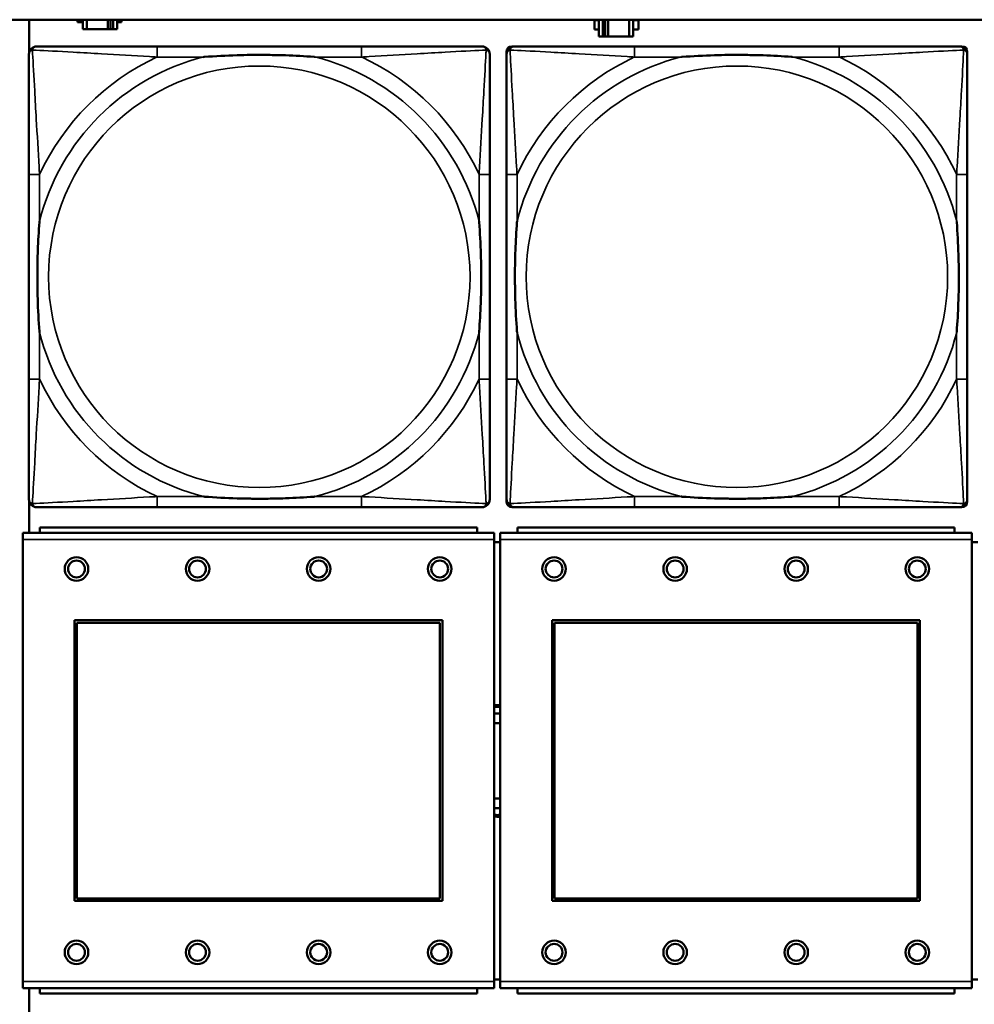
# Model space of a CAD drawing. Header units: inches. Extents: x 1.4 to 53.9, y 1.3 to 58.
# Tile 103 of 227: x 25.1 to 26.6, y 40.2 to 41.6. Entities that reach past the tile are written whole.
import ezdxf

# ---------------------------------------------------------------- set-up
doc = ezdxf.new("R2010")
doc.units = ezdxf.units.IN
doc.header["$MEASUREMENT"] = 0
doc.layers.add('Visible (ANSI)', color=7, linetype='Continuous', lineweight=50)
doc.layers.add('Visible Narrow (ANSI)', color=7, linetype='Continuous', lineweight=35)

msp = doc.modelspace()

# ---------------------------------------------------------------- linework, layer by layer
at = {"layer": 'Visible (ANSI)'}
for p, q in [((19.4287, 41.6361), (36.5227, 41.6361)), ((25.1486, 41.5877), (25.1486, 41.6361)), ((25.2202, 41.6324), (25.2202, 41.6361)), ((25.2283, 41.6324), (25.2202, 41.6324)), ((25.2283, 41.6361), (25.2283, 41.6219)), ((25.2341, 41.6219), (25.2341, 41.6361)), ((25.2654, 41.6219), (25.2654, 41.6361)), ((25.2695, 41.6361), (25.2695, 41.6219)), ((25.2734, 41.6361), (25.2734, 41.6219)), ((25.2793, 41.6219), (25.2793, 41.6361)), ((25.2857, 41.6324), (25.2793, 41.6324)), ((25.2857, 41.6361), (25.2857, 41.6324)), ((25.9888, 41.6214), (25.9888, 41.6354)), ((25.9888, 41.6354), (25.9953, 41.6354)), ((25.9953, 41.6361), (25.9953, 41.6109)), ((26.0012, 41.6109), (26.0012, 41.6361)), ((26.0051, 41.6109), (26.0051, 41.6361)), ((26.0092, 41.6361), (26.0092, 41.6109)), ((26.0405, 41.6361), (26.0405, 41.6109)), ((26.0463, 41.6109), (26.0463, 41.6361)), ((26.0463, 41.6354), (26.0544, 41.6354)), ((26.0544, 41.6354), (26.0544, 41.6214)), ((25.2283, 41.6219), (25.2341, 41.6219)), ((25.2654, 41.6219), (25.2341, 41.6219)), ((25.2695, 41.6219), (25.2654, 41.6219)), ((25.2734, 41.6219), (25.2695, 41.6219)), ((25.2734, 41.6219), (25.2793, 41.6219)), ((25.9953, 41.6214), (25.9888, 41.6214)), ((26.0544, 41.6214), (26.0463, 41.6214)), ((25.9953, 41.6109), (26.0012, 41.6109)), ((26.0051, 41.6109), (26.0012, 41.6109)), ((26.0092, 41.6109), (26.0051, 41.6109)), ((26.0405, 41.6109), (26.0092, 41.6109)), ((26.0405, 41.6109), (26.0463, 41.6109)), ((25.6426, 41.5964), (25.3387, 41.5964)), ((25.8581, 40.9192), (25.8581, 41.5885)), ((25.866, 41.5964), (25.87, 41.5964)), ((26.3526, 41.5964), (26.0487, 41.5964)), ((26.5314, 41.5964), (26.5353, 41.5964)), ((26.5432, 41.5885), (26.5432, 41.5846)), ((25.1481, 41.4058), (25.1481, 41.1019)), ((25.8332, 41.1019), (25.8332, 41.4058)), ((25.8581, 41.4058), (25.8581, 41.1019)), ((26.5432, 41.1019), (26.5432, 41.4058)), ((25.1486, 40.8732), (25.1486, 40.92)), ((26.5432, 40.9231), (26.5432, 40.9192)), ((25.3387, 40.9113), (25.6426, 40.9113)), ((26.5353, 40.9113), (25.866, 40.9113)), ((26.0487, 40.9113), (26.3526, 40.9113)), ((25.8399, 40.8732), (25.1389, 40.8732)), ((25.1389, 40.8632), (25.1389, 40.8732)), ((25.8144, 40.8812), (25.1644, 40.8812)), ((25.1644, 40.8732), (25.1644, 40.8812)), ((25.8144, 40.8812), (25.8144, 40.8732)), ((25.8399, 40.8732), (25.8399, 40.8632)), ((26.5499, 40.8732), (25.8489, 40.8732)), ((25.8489, 40.8632), (25.8489, 40.8732)), ((26.5244, 40.8812), (25.8744, 40.8812)), ((25.8744, 40.8732), (25.8744, 40.8812)), ((26.5244, 40.8812), (26.5244, 40.8732)), ((26.5499, 40.8732), (26.5499, 40.8632)), ((25.1389, 40.8632), (25.1389, 40.2062)), ((25.8399, 40.2062), (25.8399, 40.8632)), ((25.8489, 40.8592), (25.8399, 40.8592)), ((25.8489, 40.8632), (25.8489, 40.2062)), ((26.5499, 40.2062), (26.5499, 40.8632)), ((26.5589, 40.8592), (26.5499, 40.8592)), ((25.2159, 40.3262), (25.2159, 40.7432)), ((25.2159, 40.7432), (25.7629, 40.7432)), ((25.2195, 40.7396), (25.7593, 40.7396)), ((25.2195, 40.3298), (25.2195, 40.7396)), ((25.7593, 40.7396), (25.7593, 40.3298)), ((25.7629, 40.7432), (25.7629, 40.3262)), ((25.9259, 40.3262), (25.9259, 40.7432)), ((25.9259, 40.7432), (26.4729, 40.7432)), ((25.9295, 40.7396), (26.4693, 40.7396)), ((25.9295, 40.3298), (25.9295, 40.7396)), ((26.4693, 40.7396), (26.4693, 40.3298)), ((26.4729, 40.7432), (26.4729, 40.3262)), ((25.7593, 40.3298), (25.2195, 40.3298)), ((26.4693, 40.3298), (25.9295, 40.3298)), ((25.7629, 40.3262), (25.2159, 40.3262)), ((26.4729, 40.3262), (25.9259, 40.3262)), ((25.1389, 40.1962), (25.1389, 40.2062)), ((25.8399, 40.2092), (25.8489, 40.2092)), ((25.8399, 40.2062), (25.8399, 40.1962)), ((25.8489, 40.1962), (25.8489, 40.2062)), ((26.5499, 40.2092), (26.5589, 40.2092)), ((26.5499, 40.2062), (26.5499, 40.1962)), ((25.1389, 40.1962), (25.8399, 40.1962)), ((25.1486, 40.1511), (25.1486, 40.1962)), ((25.1644, 40.1962), (25.1644, 40.1882)), ((25.8144, 40.1882), (25.1644, 40.1882)), ((25.8144, 40.1882), (25.8144, 40.1962)), ((25.8489, 40.1962), (26.5499, 40.1962)), ((25.8744, 40.1962), (25.8744, 40.1882)), ((26.5244, 40.1882), (25.8744, 40.1882)), ((26.5244, 40.1882), (26.5244, 40.1962))]:
    msp.add_line(p, q, dxfattribs=at)
for centre, radius in [((25.2189, 40.8195), 0.0175), ((25.2189, 40.8195), 0.0125), ((25.3989, 40.8195), 0.0175), ((25.3989, 40.8195), 0.0125), ((25.5789, 40.8195), 0.0175), ((25.5789, 40.8195), 0.0125), ((25.7589, 40.8195), 0.0175), ((25.7589, 40.8195), 0.0125), ((25.9289, 40.8195), 0.0175), ((25.9289, 40.8195), 0.0125), ((26.1089, 40.8195), 0.0175), ((26.1089, 40.8195), 0.0125), ((26.2889, 40.8195), 0.0175), ((26.2889, 40.8195), 0.0125), ((26.4689, 40.8195), 0.0175), ((26.4689, 40.8195), 0.0125), ((25.2189, 40.2495), 0.0175), ((25.2189, 40.2495), 0.0125), ((25.3989, 40.2495), 0.0175), ((25.3989, 40.2495), 0.0125), ((25.5789, 40.2495), 0.0175), ((25.5789, 40.2495), 0.0125), ((25.7589, 40.2495), 0.0175), ((25.7589, 40.2495), 0.0125), ((25.9289, 40.2495), 0.0175), ((25.9289, 40.2495), 0.0125), ((26.1089, 40.2495), 0.0175), ((26.1089, 40.2495), 0.0125), ((26.2889, 40.2495), 0.0175), ((26.2889, 40.2495), 0.0125), ((26.4689, 40.2495), 0.0175), ((26.4689, 40.2495), 0.0125)]:
    msp.add_circle(centre, radius, dxfattribs=at)
for centre, radius, start, end in [((25.16, 41.5846), 0.0118, 90, 180), ((25.8214, 41.5846), 0.0118, 0, 90), ((25.866, 41.5885), 0.00787, 90, 180), ((25.87, 41.5846), 0.0118, 90, 180), ((26.5314, 41.5846), 0.0118, 0, 90), ((26.5353, 41.5885), 0.00787, 0, 90), ((25.16, 40.9231), 0.0118, 180, 270), ((25.8214, 40.9231), 0.0118, 270, 360), ((25.87, 40.9231), 0.0118, 180, 270), ((25.866, 40.9192), 0.00787, 180, 270), ((26.5314, 40.9231), 0.0118, 270, 360), ((26.5353, 40.9192), 0.00787, 270, 0), ((25.8446, 40.5342), 0.083, 87.058, 93.2739), ((25.8446, 40.5342), 0.0805, 86.9665, 93.3756), ((25.8446, 40.5342), 0.0705, 86.5358, 93.8551), ((25.8446, 40.5342), 0.056, 85.6372, 94.8555), ((25.8446, 40.5342), 0.056, 265.1445, 274.3628), ((25.8446, 40.5342), 0.0705, 266.1449, 273.4642), ((25.8446, 40.5342), 0.0805, 266.6244, 273.0335), ((25.8446, 40.5342), 0.083, 266.7261, 272.942)]:
    msp.add_arc(centre, radius, start, end, dxfattribs=at)
for points, knots in [([(25.3387, 41.5964), (25.3351, 41.5964), (25.3315, 41.5964), (25.3279, 41.5964), (25.2947, 41.5964), (25.261, 41.5964), (25.2302, 41.5964), (25.2032, 41.5964), (25.1777, 41.5964), (25.1642, 41.5964), (25.1626, 41.5964), (25.1612, 41.5964), (25.16, 41.5964)], [0, 0, 0, 0, 0.0272471, 0.0272471, 0.0272471, 0.2790553, 0.2790553, 0.2790553, 0.4988354, 0.4988354, 0.4988354, 0.5252205, 0.5252205, 0.5252205, 0.5252205]), ([(25.8214, 41.5964), (25.8065, 41.5964), (25.7649, 41.5964), (25.7242, 41.5964), (25.6977, 41.5964), (25.6698, 41.5964), (25.6426, 41.5964)], [-0.5252205, -0.5252205, -0.5252205, -0.5252205, -0.20743, -0.20743, -0.20743, 0, 0, 0, 0]), ([(26.0487, 41.5964), (26.0451, 41.5964), (26.0415, 41.5964), (26.0379, 41.5964), (26.0047, 41.5964), (25.971, 41.5964), (25.9402, 41.5964), (25.9132, 41.5964), (25.8877, 41.5964), (25.8742, 41.5964), (25.8726, 41.5964), (25.8712, 41.5964), (25.87, 41.5964)], [0, 0, 0, 0, 0.0272471, 0.0272471, 0.0272471, 0.2790553, 0.2790553, 0.2790553, 0.4988354, 0.4988354, 0.4988354, 0.5252205, 0.5252205, 0.5252205, 0.5252205]), ([(26.5314, 41.5964), (26.5165, 41.5964), (26.4749, 41.5964), (26.4342, 41.5964), (26.4077, 41.5964), (26.3798, 41.5964), (26.3526, 41.5964)], [-0.5252205, -0.5252205, -0.5252205, -0.5252205, -0.20743, -0.20743, -0.20743, 0, 0, 0, 0]), ([(25.1481, 41.5846), (25.1481, 41.5697), (25.1481, 41.5281), (25.1481, 41.4874), (25.1481, 41.4609), (25.1481, 41.433), (25.1481, 41.4058)], [-0.5252205, -0.5252205, -0.5252205, -0.5252205, -0.20743, -0.20743, -0.20743, 0, 0, 0, 0]), ([(25.4079, 41.5806), (25.4084, 41.5807), (25.4088, 41.5807), (25.4253, 41.5819), (25.4414, 41.5828), (25.4643, 41.5835), (25.471, 41.5836), (25.4802, 41.5837), (25.4827, 41.5838), (25.4867, 41.5838), (25.4883, 41.5838), (25.4915, 41.5838), (25.493, 41.5838), (25.4966, 41.5838), (25.4986, 41.5838), (25.5048, 41.5837), (25.5089, 41.5836), (25.5186, 41.5834), (25.5242, 41.5833), (25.544, 41.5826), (25.5581, 41.5818), (25.5725, 41.5807), (25.573, 41.5807), (25.5734, 41.5806)], [-0.416114, -0.416114, -0.416114, -0.416114, -0.4127691, -0.4127691, -0.2896446, -0.2896446, -0.2388934, -0.2388934, -0.2201881, -0.2201881, -0.2080204, -0.2080204, -0.196499, -0.196499, -0.1809939, -0.1809939, -0.149741, -0.149741, -0.1073162, -0.1073162, 0, 0, 0.0033356, 0.0033356, 0.0033356, 0.0033356]), ([(25.8332, 41.4058), (25.8332, 41.4094), (25.8332, 41.413), (25.8332, 41.4166), (25.8332, 41.4498), (25.8332, 41.4835), (25.8332, 41.5143), (25.8332, 41.5413), (25.8332, 41.5668), (25.8332, 41.5803), (25.8332, 41.5819), (25.8332, 41.5833), (25.8332, 41.5846)], [0, 0, 0, 0, 0.0272471, 0.0272471, 0.0272471, 0.2790553, 0.2790553, 0.2790553, 0.4988354, 0.4988354, 0.4988354, 0.5252205, 0.5252205, 0.5252205, 0.5252205]), ([(25.8581, 41.5846), (25.8581, 41.5697), (25.8581, 41.5281), (25.8581, 41.4874), (25.8581, 41.4609), (25.8581, 41.433), (25.8581, 41.4058)], [-0.5252205, -0.5252205, -0.5252205, -0.5252205, -0.20743, -0.20743, -0.20743, 0, 0, 0, 0]), ([(26.1179, 41.5806), (26.1184, 41.5807), (26.1188, 41.5807), (26.1353, 41.5819), (26.1514, 41.5828), (26.1743, 41.5835), (26.181, 41.5836), (26.1902, 41.5837), (26.1927, 41.5838), (26.1967, 41.5838), (26.1983, 41.5838), (26.2015, 41.5838), (26.203, 41.5838), (26.2066, 41.5838), (26.2086, 41.5838), (26.2148, 41.5837), (26.2189, 41.5836), (26.2286, 41.5834), (26.2342, 41.5833), (26.254, 41.5826), (26.2681, 41.5818), (26.2825, 41.5807), (26.283, 41.5807), (26.2834, 41.5806)], [-0.416114, -0.416114, -0.416114, -0.416114, -0.4127691, -0.4127691, -0.2896446, -0.2896446, -0.2388934, -0.2388934, -0.2201881, -0.2201881, -0.2080204, -0.2080204, -0.196499, -0.196499, -0.1809939, -0.1809939, -0.149741, -0.149741, -0.1073162, -0.1073162, 0, 0, 0.0033356, 0.0033356, 0.0033356, 0.0033356]), ([(26.5432, 41.4058), (26.5432, 41.4094), (26.5432, 41.413), (26.5432, 41.4166), (26.5432, 41.4498), (26.5432, 41.4835), (26.5432, 41.5143), (26.5432, 41.5413), (26.5432, 41.5668), (26.5432, 41.5803), (26.5432, 41.5819), (26.5432, 41.5833), (26.5432, 41.5846)], [0, 0, 0, 0, 0.0272471, 0.0272471, 0.0272471, 0.2790553, 0.2790553, 0.2790553, 0.4988354, 0.4988354, 0.4988354, 0.5252205, 0.5252205, 0.5252205, 0.5252205]), ([(25.1639, 41.1711), (25.1639, 41.1715), (25.1638, 41.172), (25.1626, 41.1885), (25.1617, 41.2045), (25.161, 41.2275), (25.1609, 41.2342), (25.1608, 41.2434), (25.1607, 41.2458), (25.1607, 41.2499), (25.1607, 41.2515), (25.1607, 41.2547), (25.1607, 41.2562), (25.1607, 41.2598), (25.1607, 41.2618), (25.1608, 41.268), (25.1609, 41.2721), (25.1611, 41.2818), (25.1612, 41.2874), (25.1619, 41.3072), (25.1627, 41.3212), (25.1638, 41.3357), (25.1639, 41.3362), (25.1639, 41.3366)], [-0.416114, -0.416114, -0.416114, -0.416114, -0.4127691, -0.4127691, -0.2896446, -0.2896446, -0.2388934, -0.2388934, -0.2201881, -0.2201881, -0.2080204, -0.2080204, -0.196499, -0.196499, -0.1809939, -0.1809939, -0.149741, -0.149741, -0.1073162, -0.1073162, 0, 0, 0.0033356, 0.0033356, 0.0033356, 0.0033356]), ([(25.8174, 41.3366), (25.8175, 41.3362), (25.8175, 41.3357), (25.8187, 41.3192), (25.8196, 41.3032), (25.8203, 41.2802), (25.8204, 41.2735), (25.8206, 41.2643), (25.8206, 41.2619), (25.8206, 41.2578), (25.8206, 41.2562), (25.8206, 41.253), (25.8206, 41.2515), (25.8206, 41.2479), (25.8206, 41.2459), (25.8205, 41.2397), (25.8205, 41.2356), (25.8203, 41.2259), (25.8201, 41.2203), (25.8194, 41.2005), (25.8186, 41.1865), (25.8175, 41.172), (25.8175, 41.1715), (25.8174, 41.1711)], [-0.416114, -0.416114, -0.416114, -0.416114, -0.4127691, -0.4127691, -0.2896446, -0.2896446, -0.2388934, -0.2388934, -0.2201881, -0.2201881, -0.2080204, -0.2080204, -0.196499, -0.196499, -0.1809939, -0.1809939, -0.149741, -0.149741, -0.1073162, -0.1073162, 0, 0, 0.0033356, 0.0033356, 0.0033356, 0.0033356]), ([(25.8739, 41.1711), (25.8739, 41.1715), (25.8738, 41.172), (25.8726, 41.1885), (25.8717, 41.2045), (25.871, 41.2275), (25.8709, 41.2342), (25.8708, 41.2434), (25.8707, 41.2458), (25.8707, 41.2499), (25.8707, 41.2515), (25.8707, 41.2547), (25.8707, 41.2562), (25.8707, 41.2598), (25.8707, 41.2618), (25.8708, 41.268), (25.8709, 41.2721), (25.8711, 41.2818), (25.8712, 41.2874), (25.8719, 41.3072), (25.8727, 41.3212), (25.8738, 41.3357), (25.8739, 41.3362), (25.8739, 41.3366)], [-0.416114, -0.416114, -0.416114, -0.416114, -0.4127691, -0.4127691, -0.2896446, -0.2896446, -0.2388934, -0.2388934, -0.2201881, -0.2201881, -0.2080204, -0.2080204, -0.196499, -0.196499, -0.1809939, -0.1809939, -0.149741, -0.149741, -0.1073162, -0.1073162, 0, 0, 0.0033356, 0.0033356, 0.0033356, 0.0033356]), ([(26.5274, 41.3366), (26.5275, 41.3362), (26.5275, 41.3357), (26.5287, 41.3192), (26.5296, 41.3032), (26.5303, 41.2802), (26.5304, 41.2735), (26.5306, 41.2643), (26.5306, 41.2619), (26.5306, 41.2578), (26.5306, 41.2562), (26.5306, 41.253), (26.5306, 41.2515), (26.5306, 41.2479), (26.5306, 41.2459), (26.5305, 41.2397), (26.5305, 41.2356), (26.5303, 41.2259), (26.5301, 41.2203), (26.5294, 41.2005), (26.5286, 41.1865), (26.5275, 41.172), (26.5275, 41.1715), (26.5274, 41.1711)], [-0.416114, -0.416114, -0.416114, -0.416114, -0.4127691, -0.4127691, -0.2896446, -0.2896446, -0.2388934, -0.2388934, -0.2201881, -0.2201881, -0.2080204, -0.2080204, -0.196499, -0.196499, -0.1809939, -0.1809939, -0.149741, -0.149741, -0.1073162, -0.1073162, 0, 0, 0.0033356, 0.0033356, 0.0033356, 0.0033356]), ([(25.1481, 41.1019), (25.1481, 41.0747), (25.1481, 41.0468), (25.1481, 41.0203), (25.1481, 40.9796), (25.1481, 40.938), (25.1481, 40.9231)], [3.9382945, 3.9382945, 3.9382945, 3.9382945, 4.1457245, 4.1457245, 4.1457245, 4.463515, 4.463515, 4.463515, 4.463515]), ([(25.8332, 40.9231), (25.8332, 40.938), (25.8332, 40.9796), (25.8332, 41.0203), (25.8332, 41.0468), (25.8332, 41.0747), (25.8332, 41.1019)], [-0.5252205, -0.5252205, -0.5252205, -0.5252205, -0.20743, -0.20743, -0.20743, 0, 0, 0, 0]), ([(25.8581, 41.1019), (25.8581, 41.0747), (25.8581, 41.0468), (25.8581, 41.0203), (25.8581, 40.9796), (25.8581, 40.938), (25.8581, 40.9231)], [3.9382945, 3.9382945, 3.9382945, 3.9382945, 4.1457245, 4.1457245, 4.1457245, 4.463515, 4.463515, 4.463515, 4.463515]), ([(26.5432, 40.9231), (26.5432, 40.938), (26.5432, 40.9796), (26.5432, 41.0203), (26.5432, 41.0468), (26.5432, 41.0747), (26.5432, 41.1019)], [-0.5252205, -0.5252205, -0.5252205, -0.5252205, -0.20743, -0.20743, -0.20743, 0, 0, 0, 0]), ([(25.5734, 40.9271), (25.573, 40.927), (25.5725, 40.927), (25.5581, 40.9259), (25.544, 40.9251), (25.5242, 40.9244), (25.5186, 40.9243), (25.5089, 40.9241), (25.5048, 40.924), (25.4986, 40.9239), (25.4966, 40.9239), (25.493, 40.9239), (25.4915, 40.9239), (25.4883, 40.9239), (25.4867, 40.9239), (25.4827, 40.9239), (25.4802, 40.924), (25.471, 40.9241), (25.4643, 40.9242), (25.4414, 40.9249), (25.4253, 40.9258), (25.4088, 40.927), (25.4084, 40.927), (25.4079, 40.9271)], [-0.4149464, -0.4149464, -0.4149464, -0.4149464, -0.41162, -0.41162, -0.3046026, -0.3046026, -0.2622958, -0.2622958, -0.23113, -0.23113, -0.215668, -0.215668, -0.2041787, -0.2041787, -0.1920448, -0.1920448, -0.1733916, -0.1733916, -0.1227817, -0.1227817, 0, 0, 0.0033356, 0.0033356, 0.0033356, 0.0033356]), ([(26.2834, 40.9271), (26.283, 40.927), (26.2825, 40.927), (26.2681, 40.9259), (26.254, 40.9251), (26.2342, 40.9244), (26.2286, 40.9243), (26.2189, 40.9241), (26.2148, 40.924), (26.2086, 40.9239), (26.2066, 40.9239), (26.203, 40.9239), (26.2015, 40.9239), (26.1983, 40.9239), (26.1967, 40.9239), (26.1927, 40.9239), (26.1902, 40.924), (26.181, 40.9241), (26.1743, 40.9242), (26.1514, 40.9249), (26.1353, 40.9258), (26.1188, 40.927), (26.1184, 40.927), (26.1179, 40.9271)], [-0.4149464, -0.4149464, -0.4149464, -0.4149464, -0.41162, -0.41162, -0.3046026, -0.3046026, -0.2622958, -0.2622958, -0.23113, -0.23113, -0.215668, -0.215668, -0.2041787, -0.2041787, -0.1920448, -0.1920448, -0.1733916, -0.1733916, -0.1227817, -0.1227817, 0, 0, 0.0033356, 0.0033356, 0.0033356, 0.0033356]), ([(25.16, 40.9113), (25.1748, 40.9113), (25.2164, 40.9113), (25.2571, 40.9113), (25.2836, 40.9113), (25.3115, 40.9113), (25.3387, 40.9113)], [-0.5252205, -0.5252205, -0.5252205, -0.5252205, -0.20743, -0.20743, -0.20743, 0, 0, 0, 0]), ([(25.6426, 40.9113), (25.6698, 40.9113), (25.6977, 40.9113), (25.7242, 40.9113), (25.7649, 40.9113), (25.8065, 40.9113), (25.8214, 40.9113)], [3.9382945, 3.9382945, 3.9382945, 3.9382945, 4.1457245, 4.1457245, 4.1457245, 4.463515, 4.463515, 4.463515, 4.463515]), ([(25.87, 40.9113), (25.8848, 40.9113), (25.9264, 40.9113), (25.9671, 40.9113), (25.9936, 40.9113), (26.0215, 40.9113), (26.0487, 40.9113)], [-0.5252205, -0.5252205, -0.5252205, -0.5252205, -0.20743, -0.20743, -0.20743, 0, 0, 0, 0]), ([(26.3526, 40.9113), (26.3798, 40.9113), (26.4077, 40.9113), (26.4342, 40.9113), (26.4749, 40.9113), (26.5165, 40.9113), (26.5314, 40.9113)], [3.9382945, 3.9382945, 3.9382945, 3.9382945, 4.1457245, 4.1457245, 4.1457245, 4.463515, 4.463515, 4.463515, 4.463515])]:
    msp.add_open_spline(points, degree=3, knots=knots, dxfattribs=at)
at = {"layer": 'Visible Narrow (ANSI)'}
for p, q in [((25.3387, 41.5964), (25.3387, 41.5806)), ((25.6426, 41.5964), (25.6426, 41.5806)), ((26.0487, 41.5964), (26.0487, 41.5806)), ((26.3526, 41.5964), (26.3526, 41.5806)), ((25.3387, 41.5806), (25.4079, 41.5806)), ((25.5734, 41.5806), (25.6426, 41.5806)), ((26.0487, 41.5806), (26.1179, 41.5806)), ((26.2834, 41.5806), (26.3526, 41.5806)), ((25.1639, 41.4058), (25.1481, 41.4058)), ((25.1639, 41.3366), (25.1639, 41.4058)), ((25.8332, 41.4058), (25.8174, 41.4058)), ((25.8174, 41.4058), (25.8174, 41.3366)), ((25.8739, 41.4058), (25.8581, 41.4058)), ((25.8739, 41.3366), (25.8739, 41.4058)), ((26.5432, 41.4058), (26.5274, 41.4058)), ((26.5274, 41.4058), (26.5274, 41.3366)), ((25.1639, 41.1019), (25.1639, 41.1711)), ((25.8174, 41.1711), (25.8174, 41.1019)), ((25.8739, 41.1019), (25.8739, 41.1711)), ((26.5274, 41.1711), (26.5274, 41.1019)), ((25.1639, 41.1019), (25.1481, 41.1019)), ((25.8332, 41.1019), (25.8174, 41.1019)), ((25.8739, 41.1019), (25.8581, 41.1019)), ((26.5432, 41.1019), (26.5274, 41.1019)), ((25.3387, 40.9271), (25.3387, 40.9113)), ((25.4079, 40.9271), (25.3387, 40.9271)), ((25.6426, 40.9271), (25.5734, 40.9271)), ((25.6426, 40.9271), (25.6426, 40.9113)), ((26.0487, 40.9271), (26.0487, 40.9113)), ((26.1179, 40.9271), (26.0487, 40.9271)), ((26.3526, 40.9271), (26.2834, 40.9271)), ((26.3526, 40.9271), (26.3526, 40.9113)), ((25.1389, 40.8632), (25.8399, 40.8632)), ((25.8489, 40.8632), (26.5499, 40.8632)), ((25.8399, 40.2062), (25.1389, 40.2062)), ((26.5499, 40.2062), (25.8489, 40.2062))]:
    msp.add_line(p, q, dxfattribs=at)
for centre in [(25.4907, 41.2539), (26.2007, 41.2539)]:
    msp.add_circle(centre, 0.3133, dxfattribs=at)
for centre, radius, start, end in [((25.4907, 41.2539), 0.3371, 104.2103, 165.7897), ((25.4907, 41.2539), 0.3604, 114.9407, 155.0593), ((25.4907, 41.2539), 0.3371, 14.2103, 75.7897), ((25.4907, 41.2539), 0.3604, 24.9407, 65.0593), ((26.2007, 41.2539), 0.3371, 104.2103, 165.7897), ((26.2007, 41.2539), 0.3604, 114.9407, 155.0593), ((26.2007, 41.2539), 0.3371, 14.2103, 75.7897), ((26.2007, 41.2539), 0.3604, 24.9407, 65.0593), ((25.4907, 41.2539), 0.3371, 194.2103, 255.7897), ((25.4907, 41.2539), 0.3371, 284.2103, 345.7897), ((26.2007, 41.2539), 0.3371, 194.2103, 255.7897), ((26.2007, 41.2539), 0.3371, 284.2103, 345.7897), ((25.4907, 41.2539), 0.3604, 204.9407, 245.0593), ((25.4907, 41.2539), 0.3604, 294.9407, 335.0593), ((26.2007, 41.2539), 0.3604, 204.9407, 245.0593), ((26.2007, 41.2539), 0.3604, 294.9407, 335.0593)]:
    msp.add_arc(centre, radius, start, end, dxfattribs=at)
for points, knots in [([(25.1481, 41.5846), (25.1481, 41.5852), (25.1482, 41.5857), (25.1485, 41.5867), (25.1486, 41.5871), (25.149, 41.5878), (25.1491, 41.588), (25.1494, 41.5884), (25.1495, 41.5886), (25.1498, 41.589), (25.1501, 41.5892), (25.1508, 41.5898), (25.1513, 41.5902), (25.1523, 41.5907), (25.1528, 41.5909), (25.1534, 41.5911)], [-0.02627331, -0.02627331, -0.02627331, -0.02627331, -0.02158775, -0.02158775, -0.01736415, -0.01736415, -0.0147244, -0.0147244, -0.01307456, -0.01307456, -0.00977487, -0.00977487, -0.00449537, -0.00449537, 0.00012419, 0.00012419, 0.00012419, 0.00012419]), ([(25.1534, 41.5911), (25.1536, 41.5917), (25.1538, 41.5922), (25.1544, 41.5933), (25.1547, 41.5938), (25.1553, 41.5945), (25.1556, 41.5947), (25.156, 41.595), (25.1561, 41.5952), (25.1565, 41.5954), (25.1567, 41.5956), (25.1574, 41.5959), (25.1578, 41.596), (25.1588, 41.5963), (25.1593, 41.5964), (25.16, 41.5964)], [-0.00012419, -0.00012419, -0.00012419, -0.00012419, 0.00449537, 0.00449537, 0.00977487, 0.00977487, 0.01307456, 0.01307456, 0.0147244, 0.0147244, 0.01736415, 0.01736415, 0.02158775, 0.02158775, 0.02627331, 0.02627331, 0.02627331, 0.02627331]), ([(25.1639, 41.4058), (25.1637, 41.4096), (25.1635, 41.4133), (25.162, 41.4407), (25.1605, 41.4649), (25.1583, 41.5027), (25.1575, 41.5168), (25.1555, 41.552), (25.1544, 41.5721), (25.1536, 41.5876), (25.1535, 41.5894), (25.1534, 41.5911)], [0, 0, 0, 0, 0.0278591, 0.0278591, 0.201273, 0.201273, 0.3066357, 0.3066357, 0.475216, 0.475216, 0.5007189, 0.5007189, 0.5007189, 0.5007189]), ([(25.1534, 41.5911), (25.1551, 41.591), (25.157, 41.5909), (25.1724, 41.5901), (25.1925, 41.589), (25.2277, 41.587), (25.2418, 41.5862), (25.2796, 41.584), (25.3038, 41.5826), (25.3312, 41.581), (25.335, 41.5808), (25.3387, 41.5806)], [-0.5007189, -0.5007189, -0.5007189, -0.5007189, -0.475216, -0.475216, -0.3066357, -0.3066357, -0.201273, -0.201273, -0.0278591, -0.0278591, 0, 0, 0, 0]), ([(25.6426, 41.5806), (25.6464, 41.5808), (25.6501, 41.581), (25.6775, 41.5826), (25.7017, 41.584), (25.7395, 41.5862), (25.7536, 41.587), (25.7888, 41.589), (25.8089, 41.5901), (25.8244, 41.5909), (25.8262, 41.591), (25.8279, 41.5911)], [0, 0, 0, 0, 0.0278591, 0.0278591, 0.201273, 0.201273, 0.3066357, 0.3066357, 0.475216, 0.475216, 0.5007189, 0.5007189, 0.5007189, 0.5007189]), ([(25.8279, 41.5911), (25.8278, 41.5894), (25.8277, 41.5876), (25.8269, 41.5721), (25.8258, 41.552), (25.8238, 41.5168), (25.823, 41.5027), (25.8208, 41.4649), (25.8194, 41.4407), (25.8178, 41.4133), (25.8176, 41.4096), (25.8174, 41.4058)], [-0.5007189, -0.5007189, -0.5007189, -0.5007189, -0.475216, -0.475216, -0.3066357, -0.3066357, -0.201273, -0.201273, -0.0278591, -0.0278591, 0, 0, 0, 0]), ([(25.8214, 41.5964), (25.822, 41.5964), (25.8225, 41.5963), (25.8235, 41.596), (25.824, 41.5959), (25.8246, 41.5956), (25.8249, 41.5954), (25.8252, 41.5952), (25.8254, 41.595), (25.8258, 41.5947), (25.826, 41.5945), (25.8266, 41.5938), (25.827, 41.5933), (25.8275, 41.5922), (25.8277, 41.5917), (25.8279, 41.5911)], [-0.02627331, -0.02627331, -0.02627331, -0.02627331, -0.02158775, -0.02158775, -0.01736415, -0.01736415, -0.0147244, -0.0147244, -0.01307456, -0.01307456, -0.00977487, -0.00977487, -0.00449537, -0.00449537, 0.00012419, 0.00012419, 0.00012419, 0.00012419]), ([(25.8279, 41.5911), (25.8285, 41.5909), (25.829, 41.5907), (25.8301, 41.5902), (25.8306, 41.5898), (25.8313, 41.5892), (25.8315, 41.589), (25.8319, 41.5886), (25.832, 41.5884), (25.8322, 41.588), (25.8324, 41.5878), (25.8327, 41.5871), (25.8329, 41.5867), (25.8331, 41.5857), (25.8332, 41.5852), (25.8332, 41.5846)], [-0.00012419, -0.00012419, -0.00012419, -0.00012419, 0.00449537, 0.00449537, 0.00977487, 0.00977487, 0.01307456, 0.01307456, 0.0147244, 0.0147244, 0.01736415, 0.01736415, 0.02158775, 0.02158775, 0.02627331, 0.02627331, 0.02627331, 0.02627331]), ([(25.8581, 41.5846), (25.8581, 41.5852), (25.8582, 41.5857), (25.8585, 41.5867), (25.8586, 41.5871), (25.859, 41.5878), (25.8591, 41.588), (25.8594, 41.5884), (25.8595, 41.5886), (25.8598, 41.589), (25.8601, 41.5892), (25.8608, 41.5898), (25.8613, 41.5902), (25.8623, 41.5907), (25.8628, 41.5909), (25.8634, 41.5911)], [-0.02627331, -0.02627331, -0.02627331, -0.02627331, -0.02158775, -0.02158775, -0.01736415, -0.01736415, -0.0147244, -0.0147244, -0.01307456, -0.01307456, -0.00977487, -0.00977487, -0.00449537, -0.00449537, 0.00012419, 0.00012419, 0.00012419, 0.00012419]), ([(25.8634, 41.5911), (25.8636, 41.5917), (25.8638, 41.5922), (25.8644, 41.5933), (25.8647, 41.5938), (25.8653, 41.5945), (25.8656, 41.5947), (25.866, 41.595), (25.8661, 41.5952), (25.8665, 41.5954), (25.8667, 41.5956), (25.8674, 41.5959), (25.8678, 41.596), (25.8688, 41.5963), (25.8693, 41.5964), (25.87, 41.5964)], [-0.00012419, -0.00012419, -0.00012419, -0.00012419, 0.00449537, 0.00449537, 0.00977487, 0.00977487, 0.01307456, 0.01307456, 0.0147244, 0.0147244, 0.01736415, 0.01736415, 0.02158775, 0.02158775, 0.02627331, 0.02627331, 0.02627331, 0.02627331]), ([(25.8739, 41.4058), (25.8737, 41.4096), (25.8735, 41.4133), (25.872, 41.4407), (25.8705, 41.4649), (25.8683, 41.5027), (25.8675, 41.5168), (25.8655, 41.552), (25.8644, 41.5721), (25.8636, 41.5876), (25.8635, 41.5894), (25.8634, 41.5911)], [0, 0, 0, 0, 0.0278591, 0.0278591, 0.201273, 0.201273, 0.3066357, 0.3066357, 0.475216, 0.475216, 0.5007189, 0.5007189, 0.5007189, 0.5007189]), ([(25.8634, 41.5911), (25.8651, 41.591), (25.867, 41.5909), (25.8824, 41.5901), (25.9025, 41.589), (25.9377, 41.587), (25.9518, 41.5862), (25.9896, 41.584), (26.0138, 41.5826), (26.0412, 41.581), (26.045, 41.5808), (26.0487, 41.5806)], [-0.5007189, -0.5007189, -0.5007189, -0.5007189, -0.475216, -0.475216, -0.3066357, -0.3066357, -0.201273, -0.201273, -0.0278591, -0.0278591, 0, 0, 0, 0]), ([(26.3526, 41.5806), (26.3564, 41.5808), (26.3601, 41.581), (26.3875, 41.5826), (26.4117, 41.584), (26.4495, 41.5862), (26.4636, 41.587), (26.4988, 41.589), (26.5189, 41.5901), (26.5344, 41.5909), (26.5362, 41.591), (26.5379, 41.5911)], [0, 0, 0, 0, 0.0278591, 0.0278591, 0.201273, 0.201273, 0.3066357, 0.3066357, 0.475216, 0.475216, 0.5007189, 0.5007189, 0.5007189, 0.5007189]), ([(26.5379, 41.5911), (26.5378, 41.5894), (26.5377, 41.5876), (26.5369, 41.5721), (26.5358, 41.552), (26.5338, 41.5168), (26.533, 41.5027), (26.5308, 41.4649), (26.5294, 41.4407), (26.5278, 41.4133), (26.5276, 41.4096), (26.5274, 41.4058)], [-0.5007189, -0.5007189, -0.5007189, -0.5007189, -0.475216, -0.475216, -0.3066357, -0.3066357, -0.201273, -0.201273, -0.0278591, -0.0278591, 0, 0, 0, 0]), ([(26.5314, 41.5964), (26.532, 41.5964), (26.5325, 41.5963), (26.5335, 41.596), (26.534, 41.5959), (26.5346, 41.5956), (26.5349, 41.5954), (26.5352, 41.5952), (26.5354, 41.595), (26.5358, 41.5947), (26.536, 41.5945), (26.5366, 41.5938), (26.537, 41.5933), (26.5375, 41.5922), (26.5377, 41.5917), (26.5379, 41.5911)], [-0.02627331, -0.02627331, -0.02627331, -0.02627331, -0.02158775, -0.02158775, -0.01736415, -0.01736415, -0.0147244, -0.0147244, -0.01307456, -0.01307456, -0.00977487, -0.00977487, -0.00449537, -0.00449537, 0.00012419, 0.00012419, 0.00012419, 0.00012419]), ([(26.5379, 41.5911), (26.5385, 41.5909), (26.539, 41.5907), (26.5401, 41.5902), (26.5406, 41.5898), (26.5413, 41.5892), (26.5415, 41.589), (26.5419, 41.5886), (26.542, 41.5884), (26.5422, 41.588), (26.5424, 41.5878), (26.5427, 41.5871), (26.5429, 41.5867), (26.5431, 41.5857), (26.5432, 41.5852), (26.5432, 41.5846)], [-0.00012419, -0.00012419, -0.00012419, -0.00012419, 0.00449537, 0.00449537, 0.00977487, 0.00977487, 0.01307456, 0.01307456, 0.0147244, 0.0147244, 0.01736415, 0.01736415, 0.02158775, 0.02158775, 0.02627331, 0.02627331, 0.02627331, 0.02627331]), ([(25.1534, 40.9166), (25.1535, 40.9183), (25.1536, 40.9201), (25.1544, 40.9356), (25.1555, 40.9557), (25.1575, 40.9909), (25.1583, 41.005), (25.1605, 41.0428), (25.162, 41.067), (25.1635, 41.0944), (25.1637, 41.0981), (25.1639, 41.1019)], [-4.4390134, -4.4390134, -4.4390134, -4.4390134, -4.4135105, -4.4135105, -4.2449302, -4.2449302, -4.1395675, -4.1395675, -3.9661536, -3.9661536, -3.9382945, -3.9382945, -3.9382945, -3.9382945]), ([(25.8174, 41.1019), (25.8176, 41.0981), (25.8178, 41.0944), (25.8194, 41.067), (25.8208, 41.0428), (25.823, 41.005), (25.8238, 40.9909), (25.8258, 40.9557), (25.8269, 40.9356), (25.8277, 40.9201), (25.8278, 40.9183), (25.8279, 40.9166)], [0, 0, 0, 0, 0.0278591, 0.0278591, 0.201273, 0.201273, 0.3066357, 0.3066357, 0.475216, 0.475216, 0.5007189, 0.5007189, 0.5007189, 0.5007189]), ([(25.8634, 40.9166), (25.8635, 40.9183), (25.8636, 40.9201), (25.8644, 40.9356), (25.8655, 40.9557), (25.8675, 40.9909), (25.8683, 41.005), (25.8705, 41.0428), (25.872, 41.067), (25.8735, 41.0944), (25.8737, 41.0981), (25.8739, 41.1019)], [-4.4390134, -4.4390134, -4.4390134, -4.4390134, -4.4135105, -4.4135105, -4.2449302, -4.2449302, -4.1395675, -4.1395675, -3.9661536, -3.9661536, -3.9382945, -3.9382945, -3.9382945, -3.9382945]), ([(26.5274, 41.1019), (26.5276, 41.0981), (26.5278, 41.0944), (26.5294, 41.067), (26.5308, 41.0428), (26.533, 41.005), (26.5338, 40.9909), (26.5358, 40.9557), (26.5369, 40.9356), (26.5377, 40.9201), (26.5378, 40.9183), (26.5379, 40.9166)], [0, 0, 0, 0, 0.0278591, 0.0278591, 0.201273, 0.201273, 0.3066357, 0.3066357, 0.475216, 0.475216, 0.5007189, 0.5007189, 0.5007189, 0.5007189]), ([(25.1534, 40.9166), (25.1528, 40.9168), (25.1523, 40.917), (25.1513, 40.9175), (25.1508, 40.9179), (25.1501, 40.9185), (25.1498, 40.9187), (25.1495, 40.9191), (25.1494, 40.9193), (25.1491, 40.9197), (25.149, 40.9199), (25.1486, 40.9206), (25.1485, 40.921), (25.1482, 40.922), (25.1481, 40.9225), (25.1481, 40.9231)], [-0.00012419, -0.00012419, -0.00012419, -0.00012419, 0.00449537, 0.00449537, 0.00977487, 0.00977487, 0.01307456, 0.01307456, 0.0147244, 0.0147244, 0.01736415, 0.01736415, 0.02158775, 0.02158775, 0.02627331, 0.02627331, 0.02627331, 0.02627331]), ([(25.3387, 40.9271), (25.335, 40.9269), (25.3312, 40.9267), (25.3038, 40.9252), (25.2796, 40.9237), (25.2418, 40.9215), (25.2277, 40.9207), (25.1925, 40.9187), (25.1724, 40.9176), (25.157, 40.9168), (25.1551, 40.9167), (25.1534, 40.9166)], [0, 0, 0, 0, 0.0278591, 0.0278591, 0.201273, 0.201273, 0.3066357, 0.3066357, 0.475216, 0.475216, 0.5007189, 0.5007189, 0.5007189, 0.5007189]), ([(25.16, 40.9113), (25.1593, 40.9113), (25.1588, 40.9114), (25.1578, 40.9117), (25.1574, 40.9118), (25.1567, 40.9121), (25.1565, 40.9123), (25.1561, 40.9125), (25.156, 40.9127), (25.1556, 40.913), (25.1553, 40.9132), (25.1547, 40.9139), (25.1544, 40.9144), (25.1538, 40.9155), (25.1536, 40.916), (25.1534, 40.9166)], [-0.02627331, -0.02627331, -0.02627331, -0.02627331, -0.02158775, -0.02158775, -0.01736415, -0.01736415, -0.0147244, -0.0147244, -0.01307456, -0.01307456, -0.00977487, -0.00977487, -0.00449537, -0.00449537, 0.00012419, 0.00012419, 0.00012419, 0.00012419]), ([(25.8279, 40.9166), (25.8262, 40.9167), (25.8244, 40.9168), (25.8089, 40.9176), (25.7888, 40.9187), (25.7536, 40.9207), (25.7395, 40.9215), (25.7017, 40.9237), (25.6775, 40.9252), (25.6501, 40.9267), (25.6464, 40.9269), (25.6426, 40.9271)], [-4.4390134, -4.4390134, -4.4390134, -4.4390134, -4.4135105, -4.4135105, -4.2449302, -4.2449302, -4.1395675, -4.1395675, -3.9661536, -3.9661536, -3.9382945, -3.9382945, -3.9382945, -3.9382945]), ([(25.8279, 40.9166), (25.8277, 40.916), (25.8275, 40.9155), (25.827, 40.9144), (25.8266, 40.9139), (25.826, 40.9132), (25.8258, 40.913), (25.8254, 40.9127), (25.8252, 40.9125), (25.8249, 40.9123), (25.8246, 40.9121), (25.824, 40.9118), (25.8235, 40.9117), (25.8225, 40.9114), (25.822, 40.9113), (25.8214, 40.9113)], [-0.00012419, -0.00012419, -0.00012419, -0.00012419, 0.00449537, 0.00449537, 0.00977487, 0.00977487, 0.01307456, 0.01307456, 0.0147244, 0.0147244, 0.01736415, 0.01736415, 0.02158775, 0.02158775, 0.02627331, 0.02627331, 0.02627331, 0.02627331]), ([(25.8332, 40.9231), (25.8332, 40.9225), (25.8331, 40.922), (25.8329, 40.921), (25.8327, 40.9206), (25.8324, 40.9199), (25.8322, 40.9197), (25.832, 40.9193), (25.8319, 40.9191), (25.8315, 40.9187), (25.8313, 40.9185), (25.8306, 40.9179), (25.8301, 40.9175), (25.829, 40.917), (25.8285, 40.9168), (25.8279, 40.9166)], [-0.02627331, -0.02627331, -0.02627331, -0.02627331, -0.02158775, -0.02158775, -0.01736415, -0.01736415, -0.0147244, -0.0147244, -0.01307456, -0.01307456, -0.00977487, -0.00977487, -0.00449537, -0.00449537, 0.00012419, 0.00012419, 0.00012419, 0.00012419]), ([(25.8634, 40.9166), (25.8628, 40.9168), (25.8623, 40.917), (25.8613, 40.9175), (25.8608, 40.9179), (25.8601, 40.9185), (25.8598, 40.9187), (25.8595, 40.9191), (25.8594, 40.9193), (25.8591, 40.9197), (25.859, 40.9199), (25.8586, 40.9206), (25.8585, 40.921), (25.8582, 40.922), (25.8581, 40.9225), (25.8581, 40.9231)], [-0.00012419, -0.00012419, -0.00012419, -0.00012419, 0.00449537, 0.00449537, 0.00977487, 0.00977487, 0.01307456, 0.01307456, 0.0147244, 0.0147244, 0.01736415, 0.01736415, 0.02158775, 0.02158775, 0.02627331, 0.02627331, 0.02627331, 0.02627331]), ([(26.0487, 40.9271), (26.045, 40.9269), (26.0412, 40.9267), (26.0138, 40.9252), (25.9896, 40.9237), (25.9518, 40.9215), (25.9377, 40.9207), (25.9025, 40.9187), (25.8824, 40.9176), (25.867, 40.9168), (25.8651, 40.9167), (25.8634, 40.9166)], [0, 0, 0, 0, 0.0278591, 0.0278591, 0.201273, 0.201273, 0.3066357, 0.3066357, 0.475216, 0.475216, 0.5007189, 0.5007189, 0.5007189, 0.5007189]), ([(25.87, 40.9113), (25.8693, 40.9113), (25.8688, 40.9114), (25.8678, 40.9117), (25.8674, 40.9118), (25.8667, 40.9121), (25.8665, 40.9123), (25.8661, 40.9125), (25.866, 40.9127), (25.8656, 40.913), (25.8653, 40.9132), (25.8647, 40.9139), (25.8644, 40.9144), (25.8638, 40.9155), (25.8636, 40.916), (25.8634, 40.9166)], [-0.02627331, -0.02627331, -0.02627331, -0.02627331, -0.02158775, -0.02158775, -0.01736415, -0.01736415, -0.0147244, -0.0147244, -0.01307456, -0.01307456, -0.00977487, -0.00977487, -0.00449537, -0.00449537, 0.00012419, 0.00012419, 0.00012419, 0.00012419]), ([(26.5379, 40.9166), (26.5362, 40.9167), (26.5344, 40.9168), (26.5189, 40.9176), (26.4988, 40.9187), (26.4636, 40.9207), (26.4495, 40.9215), (26.4117, 40.9237), (26.3875, 40.9252), (26.3601, 40.9267), (26.3564, 40.9269), (26.3526, 40.9271)], [-4.4390134, -4.4390134, -4.4390134, -4.4390134, -4.4135105, -4.4135105, -4.2449302, -4.2449302, -4.1395675, -4.1395675, -3.9661536, -3.9661536, -3.9382945, -3.9382945, -3.9382945, -3.9382945]), ([(26.5379, 40.9166), (26.5377, 40.916), (26.5375, 40.9155), (26.537, 40.9144), (26.5366, 40.9139), (26.536, 40.9132), (26.5358, 40.913), (26.5354, 40.9127), (26.5352, 40.9125), (26.5349, 40.9123), (26.5346, 40.9121), (26.534, 40.9118), (26.5335, 40.9117), (26.5325, 40.9114), (26.532, 40.9113), (26.5314, 40.9113)], [-0.00012419, -0.00012419, -0.00012419, -0.00012419, 0.00449537, 0.00449537, 0.00977487, 0.00977487, 0.01307456, 0.01307456, 0.0147244, 0.0147244, 0.01736415, 0.01736415, 0.02158775, 0.02158775, 0.02627331, 0.02627331, 0.02627331, 0.02627331]), ([(26.5432, 40.9231), (26.5432, 40.9225), (26.5431, 40.922), (26.5429, 40.921), (26.5427, 40.9206), (26.5424, 40.9199), (26.5422, 40.9197), (26.542, 40.9193), (26.5419, 40.9191), (26.5415, 40.9187), (26.5413, 40.9185), (26.5406, 40.9179), (26.5401, 40.9175), (26.539, 40.917), (26.5385, 40.9168), (26.5379, 40.9166)], [-0.02627331, -0.02627331, -0.02627331, -0.02627331, -0.02158775, -0.02158775, -0.01736415, -0.01736415, -0.0147244, -0.0147244, -0.01307456, -0.01307456, -0.00977487, -0.00977487, -0.00449537, -0.00449537, 0.00012419, 0.00012419, 0.00012419, 0.00012419])]:
    msp.add_open_spline(points, degree=3, knots=knots, dxfattribs=at)

doc.saveas('drawing.dxf')
